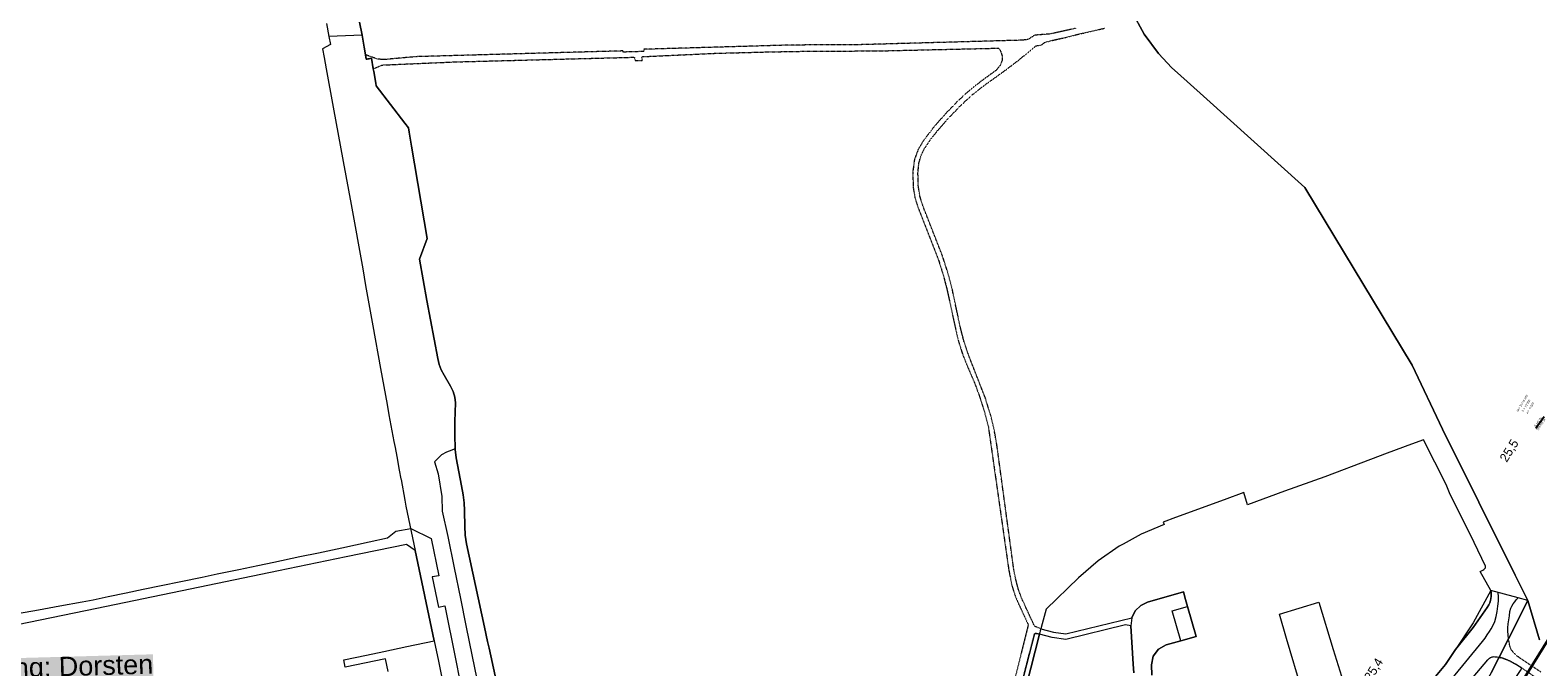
# Model space of a CAD drawing. Header units: millimetres. Extents: x -191 to 81095, y -508122 to 28741.
# Tile 199 of 255: x 4701 to 5287, y 10587 to 10834. Entities that reach past the tile are written whole.
import ezdxf
from ezdxf.enums import TextEntityAlignment as Align

# ---------------------------------------------------------------- set-up
doc = ezdxf.new("R2010")
doc.units = ezdxf.units.MM
doc.linetypes.add('VE22-087 DB - VST Hervest-Dorsten ALK VA2736$0$1', pattern=[0])
doc.linetypes.add('VE22-087 DB - VST Hervest-Dorsten ALK VA2736$0$2', pattern=[0.16, 0.06, -0.1])
for name, color, linetype, lineweight in [('240620_Dorsten Achse$0$EB-62273R-A-ACHSE', 1, 'Continuous', 35), ('240620_Dorsten Achse$0$EB-62273R-TS-LIN', 250, 'Continuous', 25), ('240620_Dorsten Achse$0$EB-62273R-TS-TXT-025', 250, 'Continuous', 25), ('240620_Dorsten Achse$0$EB-62273S-A-KMTXT', 1, 'Continuous', 35), ('VE22-087 DB - VST Hervest-Dorsten ALK VA2736$0$AX_Flurstueck', 9, 'VE22-087 DB - VST Hervest-Dorsten ALK VA2736$0$1', 18), ('VE22-087 DB - VST Hervest-Dorsten ALK VA2736$0$AX_Gehoelz', 7, 'VE22-087 DB - VST Hervest-Dorsten ALK VA2736$0$1', 18), ('VE22-087 DB - VST Hervest-Dorsten ALK VA2736$0$AX_SportFreizeitUndErholungsflaeche', 7, 'VE22-087 DB - VST Hervest-Dorsten ALK VA2736$0$1', 18), ('VE22-087 DB - VST Hervest-Dorsten ALK VA2736$0$AX_Strassenverkehr', 7, 'VE22-087 DB - VST Hervest-Dorsten ALK VA2736$0$1', 18), ('VE22-087 DB - VST Hervest-Dorsten ALK VA2736$0$AX_Strassenverkehrsanlage', 7, 'VE22-087 DB - VST Hervest-Dorsten ALK VA2736$0$1', 18), ('VE22-087 DB - VST Hervest-Dorsten ALK VA2736$0$AX_Weg', 7, 'VE22-087 DB - VST Hervest-Dorsten ALK VA2736$0$1', 18), ('VE22-087 DB - VST Hervest-Dorsten ALK VA2736$0$AX_Wohnbauflaeche', 7, 'VE22-087 DB - VST Hervest-Dorsten ALK VA2736$0$1', 18), ('VE22-087 DB - VST Hervest-Dorsten ALK VA2736$0$Flurgrenzen', 9, 'VE22-087 DB - VST Hervest-Dorsten ALK VA2736$0$1', 18)]:
    doc.layers.add(name, color=color, linetype=linetype, lineweight=lineweight)
doc.layers.add('XREF ALK Kataster', color=251, linetype='Continuous')
doc.styles.add('240620_Dorsten Achse$0$PROVI', font='PROVI.SHX')
doc.styles.add('VE22-087 DB - VST Hervest-Dorsten ALK VA2736$0$0', font='arial.ttf')

# ---------------------------------------------------------------- blocks, each defined once
blk = doc.blocks.new('VE22-087 DB - VST Hervest-Dorsten ALK VA2736')
at = {"layer": 'VE22-087 DB - VST Hervest-Dorsten ALK VA2736$0$AX_Flurstueck', "linetype": 'VE22-087 DB - VST Hervest-Dorsten ALK VA2736$0$1', "lineweight": 13, "ltscale": 0.5}
for points in [[(4888.78, 10550.96, 0), (4879.47, 10594.04, 0), (4878.92, 10596.6, 0), (4877.72, 10602.15, 0), (4870.73, 10634.48, 0), (4870.21, 10637.95, 0), (4870.01, 10641.42, 0), (4869.93, 10647.27, 0), (4869.93, 10647.43, 0), (4869.79, 10650.43, 0), (4869.43, 10653.5, 0), (4868.75, 10657.11, 0), (4866.68, 10667.97, 0), (4866.34, 10671.13, 0), (4866.33, 10671.49, 0), (4866.13, 10676.91, 0), (4866.24, 10682.12, 0), (4866.4, 10689.27, 0), (4866.18, 10691.54, 0), (4865.52, 10693.72, 0), (4864.51, 10695.78, 0), (4861.98, 10700.01, 0), (4860.93, 10702.07, 0), (4860.11, 10704.26, 0), (4859.56, 10706.5, 0), (4855.29, 10729.08, 0), (4852.51, 10745.12, 0), (4855.43, 10753.2, 0), (4849.35, 10788.99, 0), (4848.42, 10794.49, 0), (4848.13, 10796.18, 0), (4846.69, 10798.02, 0), (4835.65, 10812.51, 0), (4835.47, 10813.52, 0), (4834.67, 10818.01, 0), (4834.48, 10819.11, 0), (4833.78, 10823.18, 0), (4831.77, 10822.83, 0), (4831.46, 10824.54, 0), (4830.92, 10827.49, 0), (4830.12, 10832.12, 0), (4817.25, 10831.62, 0), (4817.83, 10828.51, 0), (4814.74, 10826.86, 0), (4815.35, 10823.49, 0), (4816.17, 10819.03, 0), (4818.88, 10804.2, 0), (4822.75, 10783.14, 0), (4825.93, 10766.34, 0), (4830.39, 10741.34, 0), (4831.53, 10734.92, 0), (4834.33, 10719.23, 0), (4837.32, 10702.61, 0), (4839.84, 10688.62, 0), (4840.56, 10684.71, 0), (4842.5, 10674.33, 0), (4842.94, 10671.98, 0), (4843.6, 10668.41, 0), (4844.59, 10663.11, 0), (4845.21, 10659.76, 0), (4845.27, 10659.48, 0), (4846.74, 10651.55, 0), (4847.2, 10649.1, 0), (4850.83, 10631.98, 0), (4858.19, 10596.78, 0), (4859.82, 10588.97, 0), (4861.05, 10583.11, 0)], [(5268.85, 10584.39, 0), (5271.92, 10590.44, 0), (5275.58, 10597.65, 0), (5283.14, 10612.55, 0), (5279.36, 10613.54, 0), (5268.68, 10616.33, 0), (5261.84, 10603.84, 0), (5261.28, 10603, 0), (5254.99, 10593.46, 0), (5251.09, 10587.6, 0), (5244.69, 10579.9, 0)], [(5136.95, 10583.54, 0), (5136.89, 10587.5, 0), (5137.54, 10590.87, 0), (5139.61, 10593.65, 0), (5142.62, 10595.22, 0), (5148.21, 10596.8, 0), (5154.23, 10598.51, 0), (5150.87, 10610.2, 0), (5150.09, 10612.94, 0), (5149.27, 10615.82, 0), (5135.36, 10611.86, 0), (5132.67, 10610.58, 0), (5130.56, 10608.48, 0), (5129.23, 10605.74, 0), (5128.9, 10602.69, 0), (5129.75, 10587.75, 0), (5130.05, 10584.37, 0)], [(5287.58, 10597.2, 0), (5283.14, 10612.55, 0), (5275.58, 10597.65, 0), (5271.92, 10590.44, 0), (5268.85, 10584.39, 0)]]:
    blk.add_polyline3d(points, dxfattribs=at)
at = {"layer": 'VE22-087 DB - VST Hervest-Dorsten ALK VA2736$0$AX_Gehoelz', "color": 3, "linetype": 'VE22-087 DB - VST Hervest-Dorsten ALK VA2736$0$1', "lineweight": 13, "ltscale": 0.5, "true_color": 0x00ff00}
blk.add_polyline3d([(5271.92, 10590.44, 0), (5268.85, 10584.39, 0), (5248.13, 10547.61, 0), (5240.47, 10535.52, 0), (5234.68, 10526.38, 0), (5220.38, 10503.81, 0), (5209.33, 10486.36, 0), (5164.57, 10415.7, 0), (5162.7, 10412.74, 0), (5140.32, 10377.43, 0), (5136.46, 10371.32, 0), (5147.64, 10372.96, 0), (5152.56, 10380.9, 0), (5278.67, 10582.92, 0), (5280.23, 10585.33, 0), (5280.8, 10586.26, 0), (5278.3, 10587.82, 0), (5276.49, 10588.77, 0), (5275.08, 10589.44, 0), (5273.33, 10590.05, 0)], close=True, dxfattribs=at)
at = {"layer": 'VE22-087 DB - VST Hervest-Dorsten ALK VA2736$0$AX_SportFreizeitUndErholungsflaeche', "color": 253, "linetype": 'VE22-087 DB - VST Hervest-Dorsten ALK VA2736$0$1', "lineweight": 13, "ltscale": 0.5, "true_color": 0x999999}
blk.add_polyline3d([(5088.3, 10579.56, 0), (5093.41, 10599.49, 0), (5092.15, 10599.74, 0), (5091.7, 10599.75, 0), (5091.38, 10599.53, 0), (5085.23, 10575.41, 0)], dxfattribs=at)
at = {"layer": 'VE22-087 DB - VST Hervest-Dorsten ALK VA2736$0$AX_Strassenverkehr', "color": 253, "linetype": 'VE22-087 DB - VST Hervest-Dorsten ALK VA2736$0$1', "lineweight": 13, "ltscale": 0.5, "true_color": 0x999999}
for points in [[(4816.31, 10836.73, 0), (4817.25, 10831.62, 0), (4817.83, 10828.51, 0), (4814.74, 10826.86, 0), (4815.35, 10823.49, 0), (4816.17, 10819.03, 0), (4818.88, 10804.2, 0), (4822.75, 10783.14, 0), (4825.93, 10766.34, 0), (4830.39, 10741.34, 0), (4831.53, 10734.92, 0), (4834.33, 10719.23, 0), (4837.32, 10702.61, 0), (4839.84, 10688.62, 0), (4840.56, 10684.71, 0), (4842.5, 10674.33, 0), (4842.94, 10671.98, 0), (4843.6, 10668.41, 0), (4844.59, 10663.11, 0), (4845.21, 10659.76, 0), (4845.27, 10659.48, 0), (4846.74, 10651.55, 0), (4847.2, 10649.1, 0), (4850.83, 10631.98, 0), (4858.19, 10596.78, 0), (4859.82, 10588.97, 0), (4861.05, 10583.11, 0)], [(4888.78, 10550.96, 0), (4879.47, 10594.04, 0), (4878.92, 10596.6, 0), (4877.72, 10602.15, 0), (4870.73, 10634.48, 0), (4870.21, 10637.95, 0), (4870.01, 10641.42, 0), (4869.93, 10647.27, 0), (4869.93, 10647.43, 0), (4869.79, 10650.43, 0), (4869.43, 10653.5, 0), (4868.75, 10657.11, 0), (4866.68, 10667.97, 0), (4866.34, 10671.13, 0), (4866.33, 10671.49, 0), (4866.13, 10676.91, 0), (4866.24, 10682.12, 0), (4866.4, 10689.27, 0), (4866.18, 10691.54, 0), (4865.52, 10693.72, 0), (4864.51, 10695.78, 0), (4861.98, 10700.01, 0), (4860.93, 10702.07, 0), (4860.11, 10704.26, 0), (4859.56, 10706.5, 0), (4855.29, 10729.08, 0), (4852.51, 10745.12, 0), (4855.43, 10753.2, 0), (4849.35, 10788.99, 0), (4848.42, 10794.49, 0), (4848.13, 10796.18, 0), (4846.69, 10798.02, 0), (4835.65, 10812.51, 0), (4835.47, 10813.52, 0), (4834.67, 10818.01, 0), (4834.48, 10819.11, 0), (4833.78, 10823.18, 0), (4831.77, 10822.83, 0), (4831.46, 10824.54, 0), (4830.92, 10827.49, 0), (4830.12, 10832.12, 0), (4829.19, 10837.25, 0)], [(5260.48, 10581.1, 0), (5267.61, 10589.45, 0), (5267.91, 10589.78, 0), (5268.24, 10590.08, 0), (5268.55, 10590.31, 0), (5268.92, 10590.45, 0), (5269.26, 10590.57, 0), (5269.6, 10590.64, 0), (5269.98, 10590.69, 0), (5270.32, 10590.68, 0), (5270.77, 10590.65, 0), (5271.18, 10590.59, 0), (5271.92, 10590.44, 0), (5275.58, 10597.65, 0), (5275.43, 10599.14, 0), (5275.31, 10600.53, 0), (5275.32, 10601.84, 0), (5275.49, 10603.39, 0), (5275.94, 10606.58, 0), (5276.16, 10608.17, 0), (5276.51, 10609.48, 0), (5276.9, 10610.25, 0), (5277.45, 10611.22, 0), (5277.99, 10612.02, 0), (5278.58, 10612.76, 0), (5279.13, 10613.31, 0), (5279.36, 10613.54, 0), (5268.68, 10616.33, 0), (5268.81, 10615.53, 0), (5268.84, 10614.83, 0), (5268.86, 10614.11, 0), (5268.77, 10613.3, 0), (5268.6, 10612.51, 0), (5268.31, 10611.58, 0), (5267.98, 10610.85, 0), (5267.35, 10609.74, 0), (5261.84, 10601.97, 0), (5254.99, 10593.46, 0), (5251.09, 10587.6, 0), (5244.69, 10579.9, 0)], [(5136.95, 10583.54, 0), (5136.89, 10587.5, 0), (5137.54, 10590.87, 0), (5139.61, 10593.65, 0), (5142.62, 10595.22, 0), (5148.21, 10596.8, 0), (5144.86, 10608.51, 0), (5150.87, 10610.2, 0), (5150.09, 10612.94, 0), (5149.27, 10615.82, 0), (5135.36, 10611.86, 0), (5132.67, 10610.58, 0), (5130.56, 10608.48, 0), (5129.23, 10605.74, 0), (5128.9, 10602.69, 0), (5129.75, 10587.75, 0), (5130.05, 10584.37, 0)]]:
    blk.add_polyline3d(points, dxfattribs=at)
at = {"layer": 'VE22-087 DB - VST Hervest-Dorsten ALK VA2736$0$AX_Strassenverkehrsanlage', "color": 7, "linetype": 'VE22-087 DB - VST Hervest-Dorsten ALK VA2736$0$1', "lineweight": 13, "ltscale": 0.5, "true_color": 0xf7f7f0}
for points in [[(4866.33, 10671.49, 0), (4864.04, 10670.55, 0), (4863, 10670.11, 0), (4860.94, 10669.06, 0), (4858.23, 10666.39, 0), (4859.64, 10661.77, 0), (4861.16, 10652.97, 0), (4861.31, 10647.27, 0), (4863.47, 10637.36, 0), (4865.94, 10625.18, 0), (4868.36, 10613.24, 0), (4870.48, 10602.79, 0), (4872.91, 10590.8, 0), (4874.59, 10582.53, 0)], [(4696.25, 10607.42, 0), (4704.43, 10608.86, 0), (4712.7, 10610.39, 0), (4721.32, 10612.01, 0), (4725.59, 10612.78, 0), (4731.47, 10614.08, 0), (4738.42, 10615.55, 0), (4745.04, 10616.92, 0), (4752.05, 10618.4, 0), (4759.69, 10619.83, 0), (4768.04, 10621.59, 0), (4773.82, 10622.88, 0), (4782.24, 10624.58, 0), (4789.64, 10626.12, 0), (4795.84, 10627.42, 0), (4805.98, 10629.56, 0), (4813.17, 10631.03, 0), (4822.3, 10632.92, 0), (4832.91, 10635.24, 0), (4839.98, 10636.88, 0), (4843.31, 10639.51, 0), (4849.02, 10640.49, 0), (4857.03, 10636.59, 0), (4859.94, 10622.14, 0), (4857.43, 10621.69, 0), (4859.78, 10609.97, 0), (4862.32, 10610.41, 0), (4866.45, 10589.89, 0), (4868.17, 10581.3, 0)], [(5214.22, 10533.99, 0), (5265.52, 10596.52, 0), (5266.51, 10597.89, 0), (5267.33, 10599.12, 0), (5268.23, 10600.46, 0), (5268.9, 10601.51, 0), (5269.64, 10602.92, 0), (5270.28, 10604.33, 0), (5270.81, 10606.32, 0), (5271.15, 10608.27, 0), (5271.45, 10610.34, 0), (5271.64, 10612.28, 0), (5271.68, 10613.94, 0), (5271.62, 10615.56, 0)]]:
    blk.add_polyline3d(points, dxfattribs=at)
at = {"layer": 'VE22-087 DB - VST Hervest-Dorsten ALK VA2736$0$AX_Weg', "color": 7, "linetype": 'VE22-087 DB - VST Hervest-Dorsten ALK VA2736$0$2', "lineweight": 13, "ltscale": 0.5}
for points in [[(5107.64, 10834.88, 0), (5097.66, 10832.66, 0), (5091.48, 10832.14, 0), (5088.86, 10830.48, 0), (5086.71, 10830.21, 0), (5021.53, 10828.4, 0), (4997.13, 10828.33, 0), (4939.55, 10826.66, 0), (4939.58, 10825.82, 0), (4931.62, 10825.59, 0), (4931.62, 10826.04, 0), (4851.48, 10823.82, 0), (4839.6, 10822.77, 0), (4838.56, 10822.74, 0), (4837.52, 10822.75, 0), (4836.79, 10822.82, 0), (4836.03, 10822.9, 0), (4834.77, 10823.35, 0), (4831.46, 10824.54, 0), (4831.77, 10822.83, 0), (4833.78, 10823.18, 0), (4834.48, 10819.11, 0), (4837.93, 10820.56, 0), (4866.02, 10821.78, 0), (4935.93, 10823.6, 0), (4936.28, 10822.28, 0), (4936.28, 10822.26, 0), (4939.04, 10822.33, 0), (4938.81, 10823.8, 0), (4967.19, 10825.12, 0), (4988.11, 10825.67, 0), (5006.23, 10825.99, 0), (5020.97, 10826, 0), (5022.03, 10826.02, 0), (5029.68, 10826.03, 0), (5077.47, 10827.12, 0), (5078.28, 10825.84, 0), (5078.31, 10825.74, 0), (5078.78, 10824.26, 0), (5078.82, 10822.38, 0), (5078.11, 10820.51, 0), (5076.56, 10818.54, 0), (5070.46, 10814.13, 0), (5065, 10809.71, 0), (5061.35, 10806.3, 0), (5056.46, 10801.24, 0), (5055.11, 10799.69, 0), (5052.5, 10796.71, 0), (5051.27, 10795.11, 0), (5048.22, 10791.16, 0), (5046.58, 10788.37, 0), (5046.22, 10787.77, 0), (5045.99, 10787.16, 0), (5044.78, 10783.94, 0), (5044.1, 10779.02, 0), (5044.29, 10773, 0), (5044.94, 10769.07, 0), (5046.14, 10765.24, 0), (5054.14, 10744.75, 0), (5055.93, 10739.04, 0), (5057.43, 10733.24, 0), (5061.64, 10713.98, 0), (5063.52, 10707.99, 0), (5065.79, 10702.42, 0), (5068.07, 10697.18, 0), (5069.81, 10692.48, 0), (5071.96, 10685.79, 0), (5073.47, 10679.98, 0), (5081.4, 10624.45, 0), (5082.58, 10618.46, 0), (5083.69, 10614.84, 0), (5085.25, 10611.15, 0), (5088.99, 10603.07, 0), (5082.3, 10576.34, 0)], [(5085.23, 10575.41, 0), (5091.38, 10599.53, 0), (5091.7, 10599.75, 0), (5092.15, 10599.74, 0), (5093.41, 10599.49, 0), (5093.91, 10601.47, 0), (5091.64, 10602.43, 0), (5091.08, 10603.29, 0), (5086.47, 10613.27, 0), (5085.15, 10616.77, 0), (5084.08, 10620.93, 0), (5083.36, 10624.5, 0), (5076.74, 10673.32, 0), (5075.67, 10679.21, 0), (5074.46, 10684.24, 0), (5072.3, 10691.2, 0), (5065.57, 10708.45, 0), (5064, 10713.2, 0), (5062.47, 10719.17, 0), (5059.44, 10733.5, 0), (5058.04, 10738.95, 0), (5055.67, 10746.36, 0), (5048.08, 10765.7, 0), (5046.9, 10769.54, 0), (5046.25, 10773.48, 0), (5046.12, 10778.69, 0), (5046.5, 10782.48, 0), (5047.33, 10785.36, 0), (5048.64, 10788.07, 0), (5050.87, 10791.41, 0), (5053.85, 10795.21, 0), (5057.95, 10799.86, 0), (5062.81, 10804.91, 0), (5067.22, 10809, 0), (5071.95, 10812.71, 0), (5079.3, 10817.96, 0), (5085.61, 10822.72, 0), (5091.85, 10827.96, 0), (5094.32, 10828.41, 0), (5095.37, 10829.37, 0), (5098.44, 10830.17, 0), (5099.74, 10830.45, 0), (5102.43, 10831.03, 0), (5103.28, 10831.22, 0), (5107.04, 10832.18, 0), (5107.06, 10832.19, 0), (5108.53, 10832.57, 0), (5110.46, 10832.98, 0), (5118.56, 10834.85, 0)], [(5288.16, 10584.69, 0), (5279.59, 10590.43, 0), (5278.74, 10591.12, 0), (5277.95, 10591.85, 0), (5277.23, 10592.65, 0), (5276.63, 10593.37, 0), (5276.32, 10594.18, 0), (5276.08, 10594.92, 0), (5275.96, 10595.63, 0), (5275.77, 10596.59, 0), (5275.58, 10597.65, 0), (5271.92, 10590.44, 0), (5273.33, 10590.05, 0), (5275.08, 10589.44, 0), (5276.49, 10588.77, 0), (5278.3, 10587.82, 0), (5280.8, 10586.26, 0), (5285.49, 10583.06, 0), (5286.5, 10582.08, 0), (5287.55, 10580.94, 0)]]:
    blk.add_polyline3d(points, dxfattribs=at)
at = {"layer": 'VE22-087 DB - VST Hervest-Dorsten ALK VA2736$0$AX_Wohnbauflaeche', "color": 253, "linetype": 'VE22-087 DB - VST Hervest-Dorsten ALK VA2736$0$1', "lineweight": 13, "ltscale": 0.5, "true_color": 0x999999}
for points in [[(5195.45, 10577.31, 0), (5189.37, 10597.69, 0), (5186.58, 10607.21, 0), (5201.85, 10611.84, 0), (5207.51, 10593.47, 0), (5213.25, 10574.82, 0)], [(5244.69, 10579.9, 0), (5251.09, 10587.6, 0), (5254.99, 10593.46, 0), (5261.84, 10601.97, 0), (5267.35, 10609.74, 0), (5267.98, 10610.85, 0), (5268.31, 10611.58, 0), (5268.6, 10612.51, 0), (5268.77, 10613.3, 0), (5268.86, 10614.11, 0), (5268.84, 10614.83, 0), (5268.81, 10615.53, 0), (5268.68, 10616.33, 0), (5264.61, 10623.78, 0), (5265.57, 10624.24, 0), (5266.01, 10624.53, 0), (5266.38, 10624.89, 0), (5266.59, 10625.2, 0), (5266.69, 10625.52, 0), (5266.68, 10625.84, 0), (5262.21, 10635.1, 0), (5252.68, 10654.34, 0), (5251.41, 10657.59, 0), (5242.61, 10674.93, 0), (5237.92, 10673.26, 0), (5228.43, 10669.69, 0), (5221.91, 10667.24, 0), (5204.22, 10660.6, 0), (5188.59, 10654.93, 0), (5174.13, 10649.64, 0), (5172.71, 10654.43, 0), (5165.07, 10651.63, 0), (5146.18, 10644.7, 0), (5141.4, 10642.95, 0), (5141.74, 10642.01, 0), (5132.87, 10638.31, 0), (5125.8, 10634.4, 0), (5124.29, 10633.57, 0), (5116.12, 10627.95, 0), (5108.45, 10621.3, 0), (5095.9, 10609.2, 0), (5094.41, 10603.4, 0), (5093.91, 10601.47, 0), (5098.73, 10600.15, 0), (5103.64, 10599.5, 0), (5129.23, 10605.74, 0), (5130.56, 10608.48, 0), (5132.67, 10610.58, 0), (5135.36, 10611.86, 0), (5149.27, 10615.82, 0), (5150.09, 10612.94, 0), (5150.87, 10610.2, 0), (5154.23, 10598.51, 0), (5148.21, 10596.8, 0), (5142.62, 10595.22, 0), (5139.61, 10593.65, 0), (5137.54, 10590.87, 0), (5136.89, 10587.5, 0), (5136.95, 10583.54, 0)], [(4840.25, 10584.91, 0), (4839.25, 10589.8, 0), (4823.61, 10586.57, 0), (4823.01, 10589.5, 0), (4831.8, 10591.32, 0), (4838.64, 10592.74, 0), (4847.51, 10594.57, 0), (4858.19, 10596.78, 0), (4850.83, 10631.98, 0), (4847.34, 10634.28, 0), (4824.02, 10629.45, 0), (4797.62, 10623.97, 0), (4763.4, 10616.89, 0), (4727.09, 10609.39, 0), (4709.48, 10605.76, 0), (4691.88, 10602.13, 0)], [(5130.05, 10584.37, 0), (5129.75, 10587.75, 0), (5128.9, 10602.69, 0), (5126.76, 10603.05, 0), (5103.62, 10597.41, 0), (5098.26, 10598.14, 0), (5093.41, 10599.49, 0), (5088.3, 10579.56, 0)]]:
    blk.add_polyline3d(points, dxfattribs=at)
at = {"layer": 'VE22-087 DB - VST Hervest-Dorsten ALK VA2736$0$Flurgrenzen', "ltscale": 0.5}
for points in [[(5129.21, 10841.34, 0), (5134.05, 10832.6, 0), (5139.65, 10824.98, 0), (5144.79, 10819.47, 0), (5146.97, 10817.51, 0), (5157.08, 10808.41, 0), (5196.47, 10772.94, 0), (5238.12, 10703.93, 0), (5249.88, 10679.06, 0), (5278.23, 10622.36, 0), (5281.7, 10615.42, 0), (5283.14, 10612.55, 0), (5287.58, 10597.2, 0)], [(4888.78, 10550.96, 0), (4879.47, 10594.04, 0), (4878.92, 10596.6, 0), (4877.72, 10602.15, 0), (4870.73, 10634.48, 0), (4870.21, 10637.95, 0), (4870.01, 10641.42, 0), (4869.93, 10647.27, 0), (4869.93, 10647.43, 0), (4869.79, 10650.43, 0), (4869.43, 10653.5, 0), (4868.75, 10657.11, 0), (4866.68, 10667.97, 0), (4866.34, 10671.13, 0), (4866.33, 10671.49, 0), (4866.13, 10676.91, 0), (4866.24, 10682.12, 0), (4866.4, 10689.27, 0), (4866.18, 10691.54, 0), (4865.52, 10693.72, 0), (4864.51, 10695.78, 0), (4861.98, 10700.01, 0), (4860.93, 10702.07, 0), (4860.11, 10704.26, 0), (4859.56, 10706.5, 0), (4855.29, 10729.08, 0), (4852.51, 10745.12, 0), (4855.43, 10753.2, 0), (4849.35, 10788.99, 0), (4848.42, 10794.49, 0), (4848.13, 10796.18, 0), (4846.69, 10798.02, 0), (4835.65, 10812.51, 0), (4835.47, 10813.52, 0), (4834.67, 10818.01, 0), (4834.48, 10819.11, 0), (4833.78, 10823.18, 0), (4831.77, 10822.83, 0), (4831.46, 10824.54, 0), (4830.92, 10827.49, 0), (4830.12, 10832.12, 0), (4829.19, 10837.25, 0)], [(5287.58, 10597.2, 0), (5283.14, 10612.55, 0), (5281.7, 10615.42, 0), (5278.23, 10622.36, 0), (5249.88, 10679.06, 0), (5238.12, 10703.93, 0), (5196.47, 10772.94, 0), (5157.08, 10808.41, 0), (5146.97, 10817.51, 0), (5144.79, 10819.47, 0), (5139.65, 10824.98, 0), (5134.05, 10832.6, 0), (5129.21, 10841.34, 0)], [(4829.19, 10837.25, 0), (4830.12, 10832.12, 0), (4830.92, 10827.49, 0), (4831.46, 10824.54, 0), (4831.77, 10822.83, 0), (4833.78, 10823.18, 0), (4834.48, 10819.11, 0), (4834.67, 10818.01, 0), (4835.47, 10813.52, 0), (4835.65, 10812.51, 0), (4846.69, 10798.02, 0), (4848.13, 10796.18, 0), (4848.42, 10794.49, 0), (4849.35, 10788.99, 0), (4855.43, 10753.2, 0), (4852.51, 10745.12, 0), (4855.29, 10729.08, 0), (4859.56, 10706.5, 0), (4860.11, 10704.26, 0), (4860.93, 10702.07, 0), (4861.98, 10700.01, 0), (4864.51, 10695.78, 0), (4865.52, 10693.72, 0), (4866.18, 10691.54, 0), (4866.4, 10689.27, 0), (4866.24, 10682.12, 0), (4866.13, 10676.91, 0), (4866.33, 10671.49, 0), (4866.34, 10671.13, 0), (4866.68, 10667.97, 0), (4868.75, 10657.11, 0), (4869.43, 10653.5, 0), (4869.79, 10650.43, 0), (4869.93, 10647.43, 0), (4869.93, 10647.27, 0), (4870.01, 10641.42, 0), (4870.21, 10637.95, 0), (4870.73, 10634.48, 0), (4877.72, 10602.15, 0), (4878.92, 10596.6, 0), (4879.47, 10594.04, 0), (4888.78, 10550.96, 0)]]:
    blk.add_polyline3d(points, dxfattribs=at)
at = {"layer": 'VE22-087 DB - VST Hervest-Dorsten ALK VA2736$0$Flurgrenzen', "insert": (4651.66, 10588.9), "char_height": 7.5, "attachment_point": 1, "rotation": 1.58958, "style": 'VE22-087 DB - VST Hervest-Dorsten ALK VA2736$0$0', "bg_fill": 1, "box_fill_scale": 1, "bg_fill_color": 7, "bg_fill_true_color": 16777215, "bg_fill_transparency": 0}
blk.add_mtext('Gemarkung: Dorsten\\PFlur: 10', dxfattribs=at)

msp = doc.modelspace()

# ---------------------------------------------------------------- block references
at = {"layer": 'XREF ALK Kataster', "color": 251}
msp.add_blockref('VE22-087 DB - VST Hervest-Dorsten ALK VA2736', (0, 0), dxfattribs=at)

# ---------------------------------------------------------------- next in the draw order: linework, layer by layer
at = {"layer": '240620_Dorsten Achse$0$EB-62273R-A-ACHSE', "color": 251}
msp.add_line((5161.758, 10389.32), (5308.175, 10625.009), dxfattribs=at)
at = {"layer": '240620_Dorsten Achse$0$EB-62273R-TS-LIN', "color": 251}
msp.add_line((5289.405, 10683.923), (5286.227, 10679.313), dxfattribs=at)

# ---------------------------------------------------------------- next in the draw order: texts
at = {"layer": '240620_Dorsten Achse$0$EB-62273R-TS-TXT-025', "color": 251, "style": '240620_Dorsten Achse$0$PROVI'}
for s, p in [('ra = 13711.165', (5281.243, 10688.976)), ('lt = 10.000', (5282.773, 10688.029)), ('a = -0.004', (5284.304, 10687.081))]:
    msp.add_text(s, height=0.8, rotation=58.242364, dxfattribs=at).set_placement(p, align=Align.CENTER)
for s, p in [('-3.142 ‰', (5286.93, 10681.743)), ('324.612 m', (5288.247, 10680.835))]:
    msp.add_text(s, height=0.8, rotation=55.414376, dxfattribs=at).set_placement(p, align=Align.MIDDLE_CENTER)
at = {"layer": '240620_Dorsten Achse$0$EB-62273S-A-KMTXT', "color": 251, "style": '240620_Dorsten Achse$0$PROVI'}
for s, p in [('25,5', (5277.294, 10669.855)), ('25,4', (5224.628, 10584.848))]:
    msp.add_text(s, height=3.5, rotation=58.219855, dxfattribs=at).set_placement(p, align=Align.CENTER)

doc.saveas('drawing.dxf')
